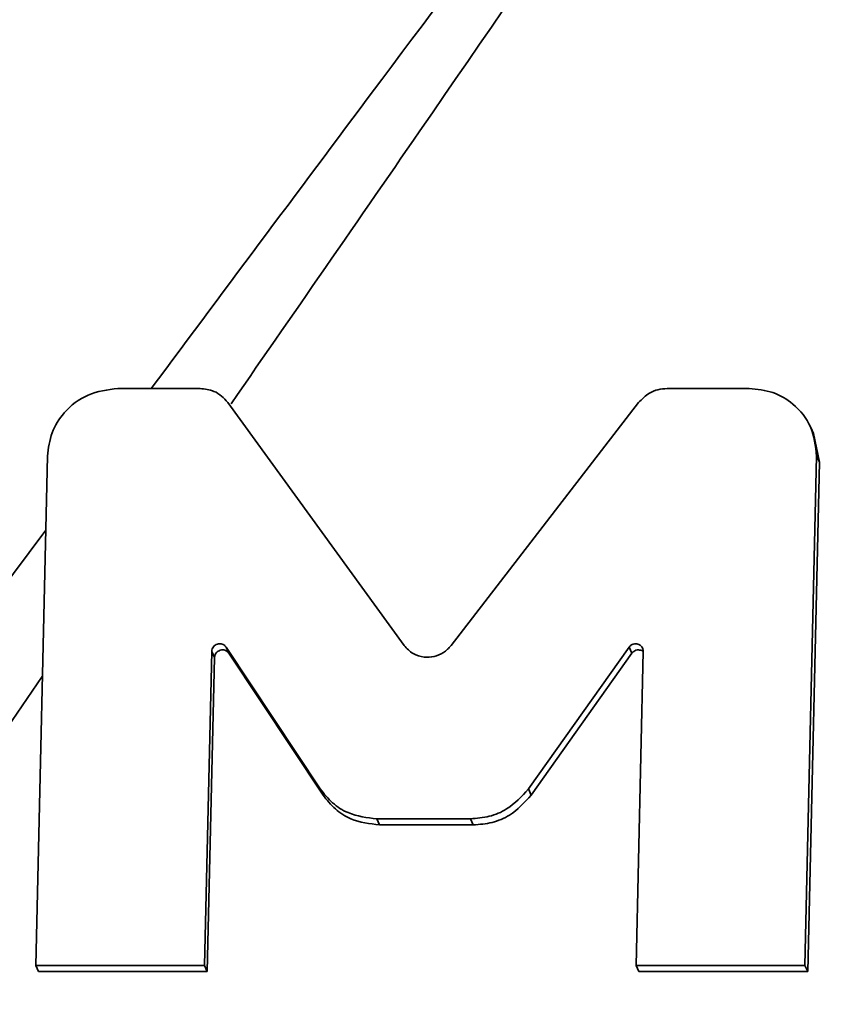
# Model space of a CAD drawing. Header units: millimetres. Extents: x 5 to 517, y 5 to 292.
# Tile 60 of 98: x 190.33 to 193.95, y 156.93 to 161.31. Entities that reach past the tile are written whole.
import ezdxf

# ---------------------------------------------------------------- set-up
doc = ezdxf.new("R2010")
doc.units = ezdxf.units.MM
doc.layers.add('图框', color=7, linetype='Continuous')
doc.styles.add('SLDTEXTSTYLE1', font='TXT', dxfattribs={"width": 0.7})
doc.dimstyles.new('SLDDIMSTYLE0', dxfattribs={"dimtxt": 3.5, "dimasz": 3.5, "dimexe": 0, "dimexo": 0.0625, "dimgap": 0.875, "dimtad": 2, "dimlfac": 10, "dimrnd": 1e-09, "dimzin": 12, "dimdsep": 46, "dimtxsty": 'SLDTEXTSTYLE1', "dimsah": 1, "dimcen": 0.09, "dimadec": 0, "dimazin": 3, "dimtfac": 1, "dimtofl": 0, "dimtmove": 0, "dimatfit": 3, "dimfxl": 0, "dimfrac": 2, "dimtolj": 1, "dimtzin": 12, "dimarcsym": 0})

# ---------------------------------------------------------------- blocks, each defined once
blk = doc.blocks.new('_D_4')
at = {"layer": '图框'}
for p, q in [((162.6846, 199.713), (136.4346, 199.713)), ((137.4346, 101.153), (137.4346, 199.713)), ((230.8327, 101.153), (136.4346, 101.153))]:
    blk.add_line(p, q, dxfattribs=at)
for points in [[(137.4346, 199.713), (136.8961, 196.213), (137.973, 196.213)], [(137.4346, 101.153), (137.973, 104.653), (136.8961, 104.653)]]:
    blk.add_solid(points, dxfattribs=at)
at = {"layer": '图框', "insert": (132.9228, 149.0533), "char_height": 3.5, "attachment_point": 1, "rotation": 90, "style": 'SLDTEXTSTYLE1'}
blk.add_mtext('B', dxfattribs=at)
blk = doc.blocks.new('_D_6')
at = {"layer": '图框'}
for p, q in [((194.2585, 165.603), (142.4346, 165.603)), ((143.4346, 165.603), (143.4346, 143.503)), ((159.1153, 143.503), (142.4346, 143.503))]:
    blk.add_line(p, q, dxfattribs=at)
for points in [[(143.4346, 165.603), (142.8961, 162.103), (143.973, 162.103)], [(143.4346, 143.503), (143.973, 147.003), (142.8961, 147.003)]]:
    blk.add_solid(points, dxfattribs=at)
at = {"layer": '图框', "insert": (138.9228, 153.9987), "char_height": 3.5, "attachment_point": 1, "rotation": 90, "style": 'SLDTEXTSTYLE1'}
blk.add_mtext('221', dxfattribs=at)

msp = doc.modelspace()

# ---------------------------------------------------------------- linework, layer by layer
at = {"color": 7, "linetype": 'Continuous', "lineweight": 35}
for p, q in [((191.1365, 159.6692), (190.7714, 159.6692)), ((193.5785, 159.6692), (193.2134, 159.6692)), ((192.0441, 158.5257), (191.2598, 159.6063)), ((193.0872, 159.6063), (192.2533, 158.5257)), ((193.8651, 159.4684), (193.8527, 159.4956)), ((193.891, 159.3408), (193.8645, 159.4683)), ((190.4574, 159.368), (190.4055, 157.1029)), ((193.8267, 157.1029), (193.8786, 159.368)), ((193.839, 157.0757), (193.891, 159.3408)), ((193.8786, 159.368), (193.891, 159.3408)), ((191.2526, 158.5184), (191.6711, 157.8878)), ((191.2526, 158.5184), (191.2649, 158.4912)), ((192.597, 157.8878), (193.0445, 158.5184)), ((193.0445, 158.5184), (193.0568, 158.4912)), ((191.1565, 157.103), (191.1885, 158.4993)), ((191.1688, 157.0758), (191.2009, 158.4722)), ((191.1885, 158.4993), (191.2009, 158.4722)), ((191.2649, 158.4912), (191.6835, 157.8606)), ((192.6094, 157.8606), (193.0568, 158.4912)), ((193.1077, 158.4993), (193.0757, 157.103)), ((191.6711, 157.8878), (191.6835, 157.8606)), ((192.597, 157.8878), (192.6094, 157.8606)), ((191.9228, 157.7548), (192.3393, 157.7548)), ((191.9228, 157.7548), (191.9351, 157.7277)), ((191.9351, 157.7277), (192.3516, 157.7277)), ((192.3393, 157.7548), (192.3516, 157.7277)), ((190.4055, 157.1029), (191.1565, 157.103)), ((190.4055, 157.1029), (190.4178, 157.0757)), ((190.4178, 157.0757), (191.1688, 157.0758)), ((191.1565, 157.103), (191.1688, 157.0758)), ((193.0757, 157.103), (193.8267, 157.1029)), ((193.0757, 157.103), (193.088, 157.0758)), ((193.088, 157.0758), (193.839, 157.0757)), ((193.8267, 157.1029), (193.839, 157.0757))]:
    msp.add_line(p, q, dxfattribs=at)
at = {"color": 8, "linetype": 'Continuous', "lineweight": 35}
for p, q in [((189.5831, 157.8766), (190.4499, 159.0391)), ((190.4349, 158.3878), (189.8482, 157.5397))]:
    msp.add_line(p, q, dxfattribs=at)
for points, knots in [([(190.9197, 159.6692), (191.261, 160.1275), (192.5554, 161.8659), (193.99, 163.7628), (195.0841, 165.2007), (195.2115, 165.3682)], [0, 0, 0, 0, 0.240293, 0.911518, 1, 1, 1, 1]), ([(195.2297, 165.368), (194.7675, 164.6917), (193.7485, 163.2003), (192.4344, 161.2754), (191.5734, 160.0328), (191.2746, 159.6016)], [0, 0, 0, 0, 0.351473, 0.774995, 1, 1, 1, 1])]:
    msp.add_open_spline(points, degree=3, knots=knots, dxfattribs=at)
at = {"color": 7, "linetype": 'Continuous', "lineweight": 35}
for points, knots in [([(190.7714, 159.6692), (190.7255, 159.6634), (190.6353, 159.652), (190.5335, 159.5715), (190.4707, 159.4732), (190.4619, 159.4035), (190.4574, 159.368)], [0, 0, 0, 0, 0.2837, 0.557906, 0.77502, 1, 1, 1, 1]), ([(191.2598, 159.6063), (191.2512, 159.6166), (191.2341, 159.6369), (191.1925, 159.6625), (191.1578, 159.6666), (191.1365, 159.6692)], [0, 0, 0, 0, 0.282146, 0.560552, 1, 1, 1, 1]), ([(193.2134, 159.6692), (193.1997, 159.6681), (193.1726, 159.666), (193.1264, 159.6472), (193.1021, 159.6219), (193.0872, 159.6063)], [0, 0, 0, 0, 0.282108, 0.560494, 1, 1, 1, 1]), ([(193.8786, 159.368), (193.8737, 159.4129), (193.8641, 159.5011), (193.7844, 159.5991), (193.6855, 159.6585), (193.6146, 159.6656), (193.5785, 159.6692)], [0, 0, 0, 0, 0.2837095, 0.5579197, 0.7750159, 1, 1, 1, 1]), ([(191.1885, 158.4993), (191.1889, 158.5033), (191.1898, 158.5109), (191.1957, 158.5207), (191.2039, 158.5279), (191.2137, 158.5324), (191.2244, 158.534), (191.2351, 158.5324), (191.2454, 158.5274), (191.2501, 158.5215), (191.2526, 158.5184)], [0, 0, 0, 0, 0.13575, 0.260221, 0.380523, 0.499875, 0.619248, 0.73962, 0.86419, 1, 1, 1, 1]), ([(191.2009, 158.4722), (191.2013, 158.4761), (191.2022, 158.4837), (191.2081, 158.4935), (191.2163, 158.5008), (191.2261, 158.5053), (191.2368, 158.5069), (191.2475, 158.5052), (191.2577, 158.5002), (191.2625, 158.4943), (191.2649, 158.4912)], [0, 0, 0, 0, 0.135741, 0.260216, 0.380572, 0.499926, 0.619303, 0.739613, 0.864186, 1, 1, 1, 1]), ([(192.2533, 158.5257), (192.2424, 158.5143), (192.2213, 158.4919), (192.1778, 158.4748), (192.1306, 158.472), (192.0806, 158.4866), (192.0565, 158.5125), (192.0441, 158.5257)], [0, 0, 0, 0, 0.193283, 0.377271, 0.558696, 0.773899, 1, 1, 1, 1]), ([(193.0445, 158.5184), (193.0471, 158.5215), (193.0521, 158.5274), (193.0626, 158.5324), (193.0734, 158.534), (193.084, 158.5324), (193.0936, 158.5279), (193.1015, 158.5207), (193.1069, 158.5109), (193.1074, 158.5033), (193.1077, 158.4993)], [0, 0, 0, 0, 0.135804, 0.260369, 0.380729, 0.500101, 0.619467, 0.739743, 0.864255, 1, 1, 1, 1]), ([(193.0568, 158.4912), (193.0595, 158.4943), (193.0645, 158.5002), (193.0749, 158.5052), (193.0858, 158.5069), (193.0962, 158.5051), (193.1034, 158.5025), (193.1061, 158.4999), (193.1063, 158.4997)], [0, 0, 0, 0, 0.215264, 0.412712, 0.603495, 0.792712, 0.981918, 1, 1, 1, 1]), ([(191.6711, 157.8878), (191.6883, 157.8662), (191.7223, 157.8233), (191.8072, 157.7691), (191.8789, 157.7603), (191.9228, 157.7548)], [0, 0, 0, 0, 0.282276, 0.560596, 1, 1, 1, 1]), ([(191.6835, 157.8606), (191.7006, 157.839), (191.7347, 157.7961), (191.8195, 157.742), (191.8912, 157.7331), (191.9351, 157.7277)], [0, 0, 0, 0, 0.28229, 0.560595, 1, 1, 1, 1]), ([(192.3393, 157.7548), (192.3674, 157.7571), (192.4234, 157.7616), (192.5182, 157.8015), (192.5671, 157.855), (192.597, 157.8878)], [0, 0, 0, 0, 0.282261, 0.560565, 1, 1, 1, 1]), ([(192.3516, 157.7277), (192.3798, 157.7299), (192.4357, 157.7345), (192.5306, 157.7743), (192.5794, 157.8278), (192.6094, 157.8606)], [0, 0, 0, 0, 0.2822571, 0.5605566, 1, 1, 1, 1])]:
    msp.add_open_spline(points, degree=3, knots=knots, dxfattribs=at)

# ---------------------------------------------------------------- dimensions: what is measured, and where the dimension line sits
at = {"layer": '图框'}
for base, p1, p2, picture, middle in [((137.4346, 199.713), (231.8327, 101.153), (163.6846, 199.713), '_D_4', (137.4346, 149.8189)), ((143.4346, 143.503), (195.2585, 165.603), (160.1153, 143.503), '_D_6', (143.4346, 156.3028))]:
    dim = msp.add_linear_dim(base=base, p1=p1, p2=p2, angle=90, dimstyle='SLDDIMSTYLE0', dxfattribs=at)
    dim.commit()
    dim.dimension.update_dxf_attribs({"geometry": picture, "text_midpoint": middle, "dimtype": 160})

doc.saveas('drawing.dxf')
